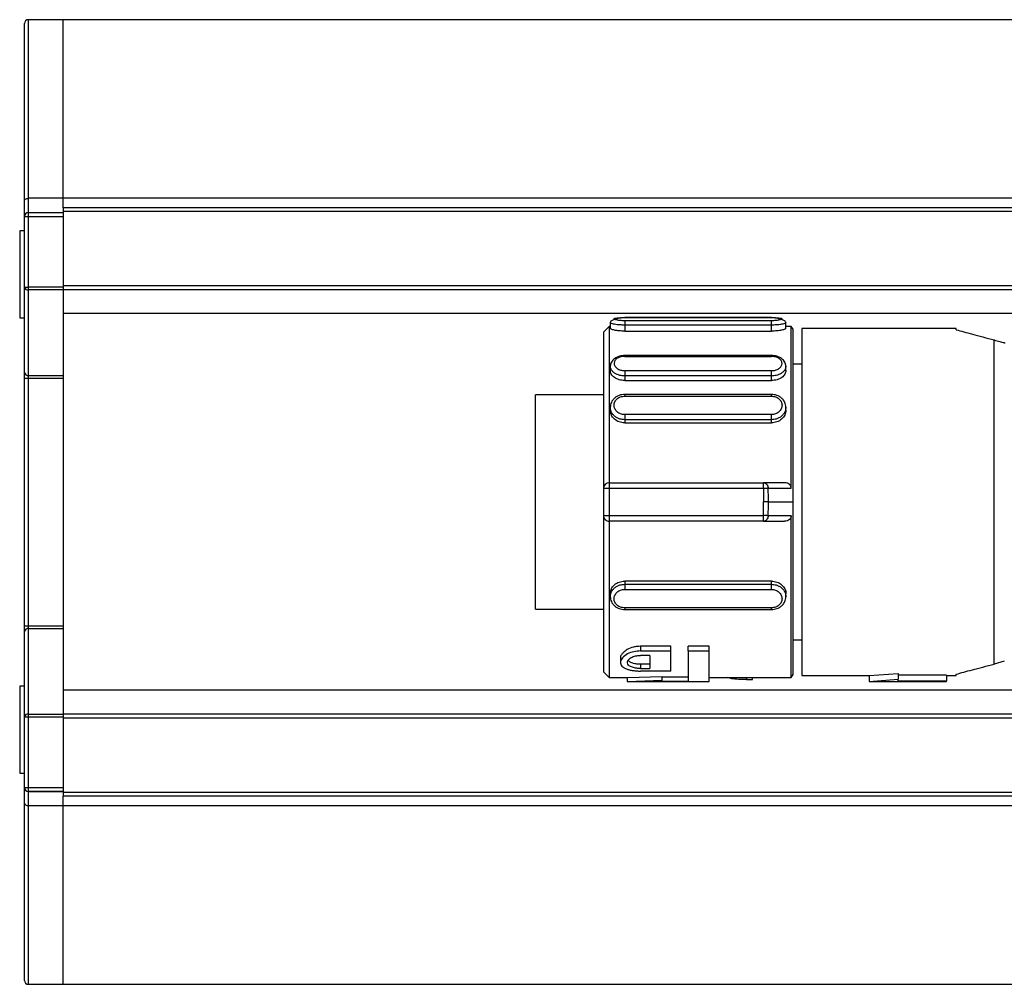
# Model space of a CAD drawing. Header units: millimetres. Extents: x -791 to 2610, y 405 to 804.
# Tile 2 of 16: x -284 to -233, y 405 to 455. Entities that reach past the tile are written whole.
import ezdxf

# ---------------------------------------------------------------- set-up
doc = ezdxf.new("R2010")
doc.units = ezdxf.units.MM

# ---------------------------------------------------------------- blocks, each defined once
blk = doc.blocks.new('Drawing View4')
at = {"color": 7, "linetype": 'Continuous', "lineweight": 25}
for p, q in [((-102.525, 19.114), (-102.525, 28.3)), ((-100.525, 28.5), (-102.325, 28.5)), ((-102.325, 19.24), (-102.325, 28.5)), ((795.475, 28.5), (-100.525, 28.5)), ((-100.525, 19.24), (-100.525, 28.5)), ((-100.525, 19.241), (-100.525, 28.5)), ((-102.525, 18.3), (-102.525, 19.114)), ((-100.525, 19.24), (-102.325, 19.24)), ((-102.325, 18.5), (-102.325, 19.24)), ((-100.525, 18.75), (-100.525, 19.241)), ((-27.525, 19.241), (-100.525, 19.241)), ((-102.325, 18.3), (-102.325, 18.5)), ((-102.325, 18.5), (-100.525, 18.5)), ((-27.525, 18.75), (-100.525, 18.75)), ((-100.525, 18.75), (-100.525, 18.55)), ((-100.525, 18.55), (-100.525, 14.7)), ((-27.525, 18.55), (-100.525, 18.55)), ((-102.525, 14.635), (-102.525, 18.3)), ((-102.525, 18.3), (-102.325, 18.3)), ((-102.325, 14.635), (-102.325, 18.3)), ((-102.325, 18.3), (-100.525, 18.3)), ((-102.525, 17.55), (-102.775, 17.55)), ((-102.775, 17.55), (-102.775, 13.05)), ((-102.525, 14.635), (-102.325, 14.635)), ((-102.525, 10.203), (-102.525, 14.635)), ((-100.525, 14.635), (-102.325, 14.635)), ((-102.325, 14.491), (-102.325, 14.635)), ((-100.525, 14.491), (-102.325, 14.491)), ((-102.325, 10.059), (-102.325, 14.491)), ((-100.525, 14.7), (-100.525, 14.5)), ((-27.525, 14.7), (-100.525, 14.7)), ((-100.525, 14.5), (-100.525, 14.491)), ((-27.525, 14.5), (-100.525, 14.5)), ((-100.525, 14.491), (-100.525, 10.059)), ((-102.775, 13.05), (-102.525, 13.05)), ((-27.525, 13.262), (-100.525, 13.262)), ((-72.175, 12.797), (-72.175, 12.5)), ((-63.825, 13.062), (-71.425, 13.062)), ((-71.425, 13.061), (-63.825, 13.061)), ((-71.425, 13.06), (-71.425, 13.061)), ((-63.825, 12.895), (-71.425, 12.895)), ((-63.825, 13.061), (-63.825, 13.06)), ((-63.075, 12.5), (-63.075, 12.797)), ((-72.225, 12.6), (-72.525, 12.3)), ((-72.525, 12.3), (-72.525, 4.2)), ((-72.175, 12.6), (-72.225, 12.6)), ((-71.425, 12.67), (-71.425, 12.359)), ((-63.825, 12.67), (-71.425, 12.67)), ((-71.425, 12.359), (-63.825, 12.359)), ((-63.825, 12.359), (-63.825, 12.67)), ((-62.802, 12.6), (-63.075, 12.6)), ((-62.705, 12.45), (-62.802, 12.6)), ((-62.802, 4.213), (-62.802, 12.6)), ((-62.705, 3.5), (-62.705, 12.45)), ((-54.253, 12.5), (-62.253, 12.5)), ((-62.253, 12.5), (-62.253, -5.5)), ((-54.253, 12.428), (-54.253, 12.5)), ((-52.277, -4.898), (-52.277, 11.898)), ((-63.825, 11.092), (-71.425, 11.092)), ((-71.425, 11.05), (-63.825, 11.049)), ((-63.825, 11.089), (-63.825, 11.09)), ((-72.175, 10.541), (-72.175, 10.316)), ((-63.825, 10.306), (-71.425, 10.306)), ((-63.075, 10.315), (-63.075, 10.539)), ((-62.253, 10.65), (-62.705, 10.65)), ((-62.253, 10.65), (-62.705, 10.65)), ((-102.525, 9.915), (-102.525, 10.203)), ((-102.525, 9.915), (-102.325, 9.915)), ((-102.525, -2.915), (-102.525, 9.915)), ((-102.325, 10.059), (-100.525, 10.059)), ((-102.325, 9.915), (-102.325, 10.059)), ((-102.325, 9.915), (-100.525, 9.915)), ((-102.325, -2.915), (-102.325, 9.915)), ((-100.525, 10.059), (-100.525, 9.915)), ((-100.525, 9.915), (-100.525, -2.915)), ((-63.825, 10.032), (-71.425, 10.032)), ((-71.425, 10.032), (-71.425, 9.796)), ((-71.425, 9.796), (-63.825, 9.796)), ((-63.825, 9.796), (-63.825, 10.032)), ((-72.525, 9.05), (-76.053, 9.05)), ((-76.053, 3.5), (-76.053, 9.05)), ((-63.825, 9.072), (-71.425, 9.072)), ((-71.425, 9.068), (-71.425, 9.068)), ((-71.425, 8.986), (-63.825, 8.986)), ((-63.825, 9.068), (-63.825, 9.068)), ((-72.175, 8.411), (-72.175, 8.255)), ((-63.075, 8.255), (-63.075, 8.411)), ((-63.825, 8.028), (-71.425, 8.028)), ((-63.825, 7.764), (-71.425, 7.764)), ((-71.425, 7.764), (-71.425, 7.599)), ((-63.825, 7.599), (-63.825, 7.764)), ((-71.425, 7.599), (-63.825, 7.599)), ((-72.525, 4.2), (-72.525, 2.8)), ((-72.225, 4.5), (-72.225, 4.2)), ((-72.225, 4.5), (-64.243, 4.5)), ((-72.225, 4.2), (-72.225, 2.8)), ((-64.243, 4.2), (-72.225, 4.2)), ((-63.142, 4.5), (-64.243, 4.5)), ((-63.992, 4.211), (-62.802, 4.213)), ((-76.053, -2.05), (-76.053, 3.5)), ((-63.977, 3.5), (-62.705, 3.5)), ((-62.705, -5.45), (-62.705, 3.5)), ((-72.525, 2.8), (-72.525, -5.3)), ((-72.225, 2.8), (-64.243, 2.8)), ((-62.802, 2.787), (-63.991, 2.789)), ((-62.802, -5.6), (-62.802, 2.787)), ((-64.243, 2.5), (-72.225, 2.5)), ((-64.243, 2.5), (-63.142, 2.5)), ((-63.825, -0.599), (-71.425, -0.599)), ((-71.425, -0.599), (-71.425, -0.764)), ((-71.425, -0.764), (-63.825, -0.764)), ((-63.825, -0.764), (-63.825, -0.599)), ((-72.175, -1.255), (-72.175, -1.411)), ((-71.425, -1.028), (-63.825, -1.028)), ((-63.075, -1.411), (-63.075, -1.255)), ((-63.825, -1.986), (-71.425, -1.986)), ((-76.053, -2.05), (-72.525, -2.05)), ((-71.425, -2.068), (-71.425, -2.068)), ((-71.425, -2.072), (-63.825, -2.072)), ((-63.825, -2.068), (-63.825, -2.068)), ((-102.525, -2.915), (-102.325, -2.915)), ((-102.525, -3.203), (-102.525, -2.915)), ((-102.325, -3.059), (-102.325, -2.915)), ((-102.325, -2.915), (-100.525, -2.915)), ((-102.325, -7.491), (-102.325, -3.059)), ((-102.325, -3.059), (-100.525, -3.059)), ((-100.525, -2.915), (-100.525, -3.059)), ((-100.525, -3.059), (-100.525, -7.491)), ((-102.525, -7.635), (-102.525, -3.203)), ((-69.038, -3.979), (-70.613, -3.979)), ((-70.613, -3.979), (-70.613, -4.221)), ((-69.038, -4.221), (-69.038, -3.979)), ((-67.058, -3.979), (-68.138, -3.979)), ((-68.138, -4.221), (-68.138, -3.979)), ((-67.058, -4.221), (-67.058, -3.979)), ((-62.705, -3.65), (-62.253, -3.65)), ((-70.613, -4.221), (-69.038, -4.221)), ((-70.118, -4.451), (-70.613, -4.451)), ((-70.118, -4.451), (-70.118, -5.127)), ((-69.038, -5.263), (-69.038, -4.221)), ((-68.138, -4.221), (-67.058, -4.221)), ((-68.138, -4.221), (-68.138, -5.784)), ((-67.058, -5.8), (-67.058, -4.221)), ((-71.648, -4.597), (-71.648, -4.821)), ((-70.613, -4.911), (-70.613, -5.127)), ((-70.118, -4.911), (-70.613, -4.911)), ((-51.757, -4.759), (-52.277, -4.898)), ((-72.525, -5.3), (-72.225, -5.6)), ((-72.225, -5.6), (-71.276, -5.6)), ((-71.288, -5.6), (-69.488, -5.541)), ((-71.288, -5.8), (-71.288, -5.6)), ((-70.613, -5.127), (-70.118, -5.127)), ((-69.038, -5.263), (-70.613, -5.263)), ((-69.488, -5.742), (-69.488, -5.541)), ((-68.138, -5.584), (-69.488, -5.584)), ((-67.058, -5.6), (-62.802, -5.6)), ((-65.114, -5.6), (-65.114, -5.708)), ((-64.808, -5.708), (-64.808, -5.6)), ((-62.802, -5.6), (-62.705, -5.45)), ((-62.253, -5.5), (-58.753, -5.5)), ((-58.753, -5.5), (-57.253, -5.382)), ((-58.753, -5.5), (-58.753, -5.8)), ((-57.253, -5.382), (-57.253, -5.686)), ((-54.753, -5.469), (-57.253, -5.469)), ((-54.753, -5.469), (-54.753, -5.77)), ((-54.753, -5.5), (-54.253, -5.5)), ((-54.253, -5.5), (-54.253, -5.428)), ((-102.525, -6.05), (-102.775, -6.05)), ((-102.775, -6.05), (-102.775, -10.55)), ((-71.291, -5.8), (-67.058, -5.8)), ((-71.288, -5.8), (-69.488, -5.742)), ((-69.488, -5.784), (-69.488, -5.742)), ((-69.488, -5.784), (-68.138, -5.784)), ((-65.114, -5.708), (-64.808, -5.708)), ((-58.756, -5.8), (-54.753, -5.8)), ((-58.753, -5.8), (-57.253, -5.686)), ((-57.253, -5.77), (-57.253, -5.686)), ((-57.253, -5.77), (-54.753, -5.77)), ((-54.753, -5.8), (-54.753, -5.77)), ((-27.525, -6.262), (-100.525, -6.262)), ((-102.525, -11.3), (-102.525, -7.635)), ((-102.525, -7.635), (-102.325, -7.635)), ((-102.325, -7.635), (-102.325, -7.491)), ((-102.325, -7.491), (-100.525, -7.491)), ((-102.325, -11.3), (-102.325, -7.635)), ((-102.325, -7.635), (-100.525, -7.635)), ((-100.525, -7.491), (-100.525, -7.5)), ((-27.525, -7.5), (-100.525, -7.5)), ((-100.525, -7.5), (-100.525, -7.7)), ((-100.525, -7.7), (-100.525, -11.55)), ((-27.525, -7.7), (-100.525, -7.7)), ((-102.775, -10.55), (-102.525, -10.55)), ((-102.525, -11.3), (-102.325, -11.3)), ((-102.525, -11.3), (-102.525, -11.3)), ((-102.525, -12.115), (-102.525, -11.3)), ((-102.325, -11.5), (-102.325, -11.3)), ((-102.325, -11.3), (-100.525, -11.3)), ((-102.325, -11.5), (-100.525, -11.5)), ((-100.525, -11.5), (-102.325, -11.5)), ((-102.325, -12.241), (-102.325, -11.5)), ((-102.325, -11.5), (-102.325, -11.5)), ((-100.525, -11.55), (-100.525, -11.75)), ((-27.525, -11.55), (-100.525, -11.55)), ((-102.525, -21.3), (-102.525, -12.115)), ((-100.525, -12.241), (-102.325, -12.241)), ((-102.325, -21.5), (-102.325, -12.241)), ((-100.525, -12.241), (-100.525, -11.75)), ((-27.525, -11.75), (-100.525, -11.75)), ((-100.525, -21.5), (-100.525, -12.241)), ((-100.525, -21.5), (-100.525, -12.241)), ((-27.525, -12.241), (-100.525, -12.241)), ((-102.325, -21.5), (-100.525, -21.5)), ((-100.525, -21.5), (795.475, -21.5))]:
    blk.add_line(p, q, dxfattribs=at)
at = {"color": 7, "linetype": 'Continuous', "lineweight": 25, "flags": 128}
for points in [[(-102.525, 19.114), (-102.521, 19.139), (-102.51, 19.163), (-102.491, 19.184), (-102.466, 19.203), (-102.436, 19.219), (-102.401, 19.231), (-102.364, 19.238), (-102.325, 19.24)], [(-72.225, 12.6), (-72.225, 12.403), (-72.225, 11.819), (-72.225, 10.874), (-72.225, 9.61), (-72.225, 8.08), (-72.225, 6.352), (-72.225, 4.5)], [(-72.225, 4.2), (-72.283, 4.2), (-72.34, 4.2), (-72.392, 4.2), (-72.437, 4.2), (-72.474, 4.2), (-72.502, 4.2), (-72.519, 4.2), (-72.525, 4.2)], [(-64.243, 4.2), (-64.243, 4.259), (-64.243, 4.315), (-64.243, 4.367), (-64.243, 4.412), (-64.243, 4.449), (-64.243, 4.477), (-64.243, 4.494), (-64.243, 4.5)], [(-63.992, 4.211), (-64.014, 4.21), (-64.039, 4.209), (-64.068, 4.207), (-64.1, 4.206), (-64.134, 4.205), (-64.169, 4.203), (-64.206, 4.202), (-64.243, 4.2)], [(-63.977, 3.5), (-63.999, 3.5), (-64.025, 3.5), (-64.053, 3.5), (-64.085, 3.5), (-64.119, 3.5), (-64.154, 3.5), (-64.191, 3.5), (-64.228, 3.5)], [(-72.525, 2.8), (-72.519, 2.8), (-72.502, 2.8), (-72.474, 2.8), (-72.437, 2.8), (-72.392, 2.8), (-72.34, 2.8), (-72.283, 2.8), (-72.225, 2.8)], [(-72.225, 2.8), (-72.225, 2.741), (-72.225, 2.685), (-72.225, 2.633), (-72.225, 2.588), (-72.225, 2.551), (-72.225, 2.523), (-72.225, 2.506), (-72.225, 2.5)], [(-63.991, 2.789), (-64.014, 2.79), (-64.039, 2.791), (-64.068, 2.793), (-64.1, 2.794), (-64.134, 2.795), (-64.169, 2.797), (-64.206, 2.798), (-64.243, 2.8)], [(-64.243, 2.5), (-64.243, 2.506), (-64.243, 2.523), (-64.243, 2.551), (-64.243, 2.588), (-64.243, 2.633), (-64.243, 2.685), (-64.243, 2.741), (-64.243, 2.8)], [(-102.525, -12.115), (-102.521, -12.14), (-102.51, -12.163), (-102.491, -12.185), (-102.466, -12.204), (-102.436, -12.22), (-102.401, -12.232), (-102.364, -12.239), (-102.325, -12.241)]]:
    blk.add_lwpolyline(points, dxfattribs=at)
at = {"color": 7, "linetype": 'Continuous', "lineweight": 25}
for centre, radius, start, end in [((-102.325, 28.3), 0.2, 90, 180), ((-102.325, 18.3), 0.2, 90, 180), ((-102.349, 14.668), 0.179, 190.8431, 277.7674), ((-102.349, 10.236), 0.179, 190.8431, 277.7674), ((-72.225, 4.2), 0.3, 90, 180), ((-80.811, 3.5), 16.835, 0.0007, 2.42), ((-80.81, 3.5), 16.582, 357.5799, 359.9995), ((-80.81, 3.5), 16.834, 357.58, 359.9993), ((-72.225, 2.8), 0.3, 180, 270.0002), ((-102.349, -3.236), 0.179, 82.2326, 169.1569), ((-102.349, -7.668), 0.179, 82.2326, 169.1569), ((-102.325, -11.3), 0.2, 180, 270), ((-102.325, -11.3), 0.2, 180, 270), ((-102.325, -21.3), 0.2, 180, 270)]:
    blk.add_arc(centre, radius, start, end, dxfattribs=at)
for points, knots in [([(-71.425, 13.052), (-71.468, 13.048), (-71.555, 13.04), (-71.689, 13.021), (-71.82, 12.995), (-71.939, 12.964), (-72.041, 12.928), (-72.117, 12.887), (-72.166, 12.842), (-72.172, 12.811), (-72.175, 12.795)], [0, 0, 0, 0, 0.114211, 0.23268, 0.355023, 0.480626, 0.608722, 0.738501, 0.869166, 1, 1, 1, 1]), ([(-71.425, 12.67), (-71.51, 12.672), (-71.647, 12.674), (-71.825, 12.691), (-71.96, 12.71), (-72.066, 12.733), (-72.153, 12.763), (-72.167, 12.784), (-72.175, 12.797)], [0, 0, 0, 0, 0.215402, 0.349232, 0.500196, 0.651033, 0.784822, 1, 1, 1, 1]), ([(-71.425, 12.895), (-71.497, 12.897), (-71.642, 12.901), (-71.825, 12.927), (-71.947, 12.96), (-71.989, 12.995), (-71.947, 13.025), (-71.825, 13.046), (-71.642, 13.059), (-71.497, 13.061), (-71.425, 13.061)], [0, 0, 0, 0, 0.124106, 0.248734, 0.374111, 0.499999, 0.625886, 0.751263, 0.875889, 1, 1, 1, 1]), ([(-71.425, 13.05), (-71.425, 13.052), (-71.425, 13.062), (-71.425, 13.061), (-71.425, 13.06)], [0, 0, 0, 0, 0.113961, 1, 1, 1, 1]), ([(-63.825, 13.06), (-63.825, 13.061), (-63.825, 13.062), (-63.825, 13.052), (-63.825, 13.05)], [0, 0, 0, 0, 0.886055, 1, 1, 1, 1]), ([(-63.825, 13.061), (-63.753, 13.061), (-63.608, 13.059), (-63.425, 13.046), (-63.303, 13.025), (-63.261, 12.995), (-63.303, 12.96), (-63.425, 12.927), (-63.608, 12.901), (-63.753, 12.897), (-63.825, 12.895)], [0, 0, 0, 0, 0.1241105, 0.2487374, 0.374114, 0.5000014, 0.6258894, 0.7512656, 0.8758944, 1, 1, 1, 1]), ([(-63.075, 12.795), (-63.078, 12.811), (-63.084, 12.842), (-63.133, 12.887), (-63.209, 12.928), (-63.311, 12.964), (-63.43, 12.995), (-63.561, 13.021), (-63.695, 13.04), (-63.782, 13.048), (-63.825, 13.052)], [0, 0, 0, 0, 0.130834, 0.261499, 0.391278, 0.519374, 0.644977, 0.76732, 0.885789, 1, 1, 1, 1]), ([(-63.075, 12.797), (-63.083, 12.784), (-63.096, 12.763), (-63.183, 12.733), (-63.289, 12.71), (-63.424, 12.691), (-63.603, 12.674), (-63.74, 12.672), (-63.825, 12.67)], [0, 0, 0, 0, 0.2148214, 0.3486024, 0.4993956, 0.6505691, 0.784537, 1, 1, 1, 1]), ([(-71.425, 12.359), (-71.523, 12.361), (-71.72, 12.366), (-71.968, 12.405), (-72.141, 12.454), (-72.164, 12.485), (-72.175, 12.5)], [0, 0, 0, 0, 0.249102, 0.500264, 0.751374, 1, 1, 1, 1]), ([(-63.075, 12.5), (-63.086, 12.485), (-63.109, 12.454), (-63.282, 12.405), (-63.53, 12.366), (-63.727, 12.361), (-63.825, 12.359)], [0, 0, 0, 0, 0.249179, 0.499184, 0.75158, 1, 1, 1, 1]), ([(-54.253, 12.428), (-53.993, 12.358), (-53.47, 12.218), (-52.676, 12.005), (-52.277, 11.898)], [0, 0, 0, 0, 0.496441, 1, 1, 1, 1]), ([(-52.277, 11.898), (-52.182, 11.873), (-52.02, 11.829), (-51.839, 11.781), (-51.763, 11.76)], [0, 0, 0, 0, 0.580293, 1, 1, 1, 1]), ([(-51.763, 11.76), (-51.754, 11.758), (-51.735, 11.754), (-51.716, 11.752), (-51.707, 11.751)], [0, 0, 0, 0, 0.499272, 1, 1, 1, 1]), ([(-71.412, 11.093), (-71.458, 11.091), (-71.552, 11.088), (-71.692, 11.057), (-71.826, 11.008), (-71.946, 10.94), (-72.045, 10.855), (-72.12, 10.757), (-72.167, 10.649), (-72.172, 10.574), (-72.175, 10.536)], [0, 0, 0, 0, 0.118978, 0.240451, 0.364104, 0.489533, 0.616272, 0.743873, 0.871907, 1, 1, 1, 1]), ([(-71.425, 11.05), (-71.495, 11.045), (-71.637, 11.036), (-71.82, 10.957), (-71.944, 10.84), (-71.989, 10.696), (-71.949, 10.547), (-71.827, 10.417), (-71.643, 10.325), (-71.497, 10.312), (-71.425, 10.306)], [0, 0, 0, 0, 0.120411, 0.243943, 0.369922, 0.495539, 0.623004, 0.749648, 0.875959, 1, 1, 1, 1]), ([(-71.425, 11.09), (-71.425, 11.09), (-71.425, 11.09), (-71.425, 11.063), (-71.425, 11.05)], [0, 0, 0, 0, 0.480716, 1, 1, 1, 1]), ([(-63.075, 10.534), (-63.077, 10.572), (-63.083, 10.646), (-63.129, 10.753), (-63.202, 10.851), (-63.299, 10.935), (-63.417, 11.003), (-63.548, 11.053), (-63.686, 11.085), (-63.779, 11.089), (-63.825, 11.091)], [0, 0, 0, 0, 0.128086, 0.256115, 0.383712, 0.510449, 0.635879, 0.759537, 0.881011, 1, 1, 1, 1]), ([(-63.825, 11.049), (-63.825, 11.063), (-63.825, 11.088), (-63.825, 11.089), (-63.825, 11.089)], [0, 0, 0, 0, 0.568321, 1, 1, 1, 1]), ([(-63.825, 10.306), (-63.755, 10.311), (-63.612, 10.321), (-63.43, 10.411), (-63.306, 10.537), (-63.261, 10.685), (-63.301, 10.83), (-63.423, 10.951), (-63.607, 11.033), (-63.753, 11.044), (-63.825, 11.049)], [0, 0, 0, 0, 0.120506, 0.244024, 0.369966, 0.495563, 0.623129, 0.749761, 0.875999, 1, 1, 1, 1]), ([(-71.425, 10.032), (-71.511, 10.038), (-71.649, 10.048), (-71.827, 10.109), (-71.961, 10.181), (-72.066, 10.273), (-72.153, 10.393), (-72.167, 10.484), (-72.175, 10.541)], [0, 0, 0, 0, 0.218786, 0.351803, 0.500279, 0.651082, 0.784874, 1, 1, 1, 1]), ([(-71.425, 9.796), (-71.524, 9.804), (-71.722, 9.819), (-71.966, 9.946), (-72.145, 10.118), (-72.165, 10.25), (-72.175, 10.316)], [0, 0, 0, 0, 0.250034, 0.500138, 0.750142, 1, 1, 1, 1]), ([(-63.075, 10.539), (-63.083, 10.483), (-63.096, 10.392), (-63.183, 10.271), (-63.288, 10.179), (-63.423, 10.106), (-63.601, 10.046), (-63.739, 10.036), (-63.825, 10.03)], [0, 0, 0, 0, 0.214375, 0.34824, 0.499298, 0.649015, 0.782516, 1, 1, 1, 1]), ([(-63.076, 10.315), (-63.085, 10.25), (-63.103, 10.12), (-63.25, 9.975), (-63.399, 9.884), (-63.575, 9.813), (-63.724, 9.803), (-63.825, 9.795)], [0, 0, 0, 0, 0.242436, 0.493073, 0.621659, 0.745623, 1, 1, 1, 1]), ([(-71.425, 9.071), (-71.472, 9.07), (-71.568, 9.066), (-71.708, 9.028), (-71.84, 8.968), (-71.956, 8.885), (-72.053, 8.782), (-72.123, 8.665), (-72.168, 8.536), (-72.173, 8.446), (-72.175, 8.401)], [0, 0, 0, 0, 0.121254, 0.244083, 0.368306, 0.493617, 0.619714, 0.746314, 0.873153, 1, 1, 1, 1]), ([(-71.425, 8.028), (-71.497, 8.036), (-71.642, 8.051), (-71.825, 8.166), (-71.947, 8.328), (-71.989, 8.516), (-71.947, 8.702), (-71.825, 8.857), (-71.642, 8.965), (-71.497, 8.979), (-71.425, 8.986)], [0, 0, 0, 0, 0.1241105, 0.2487374, 0.374114, 0.5000014, 0.6258894, 0.7512656, 0.8758944, 1, 1, 1, 1]), ([(-71.425, 9.068), (-71.425, 9.068), (-71.425, 9.069), (-71.425, 9.043), (-71.425, 9.005), (-71.425, 8.986)], [0, 0, 0, 0, 0.148719, 0.57436, 1, 1, 1, 1]), ([(-63.075, 8.402), (-63.077, 8.446), (-63.082, 8.536), (-63.126, 8.665), (-63.197, 8.783), (-63.294, 8.885), (-63.41, 8.968), (-63.542, 9.028), (-63.682, 9.066), (-63.778, 9.07), (-63.825, 9.071)], [0, 0, 0, 0, 0.126845, 0.253683, 0.380283, 0.50638, 0.631691, 0.755908, 0.878745, 1, 1, 1, 1]), ([(-63.825, 8.986), (-63.825, 9.005), (-63.825, 9.043), (-63.825, 9.069), (-63.825, 9.068), (-63.825, 9.068)], [0, 0, 0, 0, 0.425635, 0.851269, 1, 1, 1, 1]), ([(-63.825, 8.986), (-63.753, 8.979), (-63.608, 8.965), (-63.425, 8.857), (-63.303, 8.702), (-63.261, 8.516), (-63.303, 8.328), (-63.425, 8.166), (-63.608, 8.051), (-63.753, 8.036), (-63.825, 8.028)], [0, 0, 0, 0, 0.1241105, 0.2487374, 0.374114, 0.5000014, 0.6258894, 0.7512656, 0.8758944, 1, 1, 1, 1]), ([(-71.425, 7.599), (-71.523, 7.609), (-71.72, 7.63), (-71.968, 7.784), (-72.141, 8.002), (-72.164, 8.171), (-72.175, 8.255)], [0, 0, 0, 0, 0.250014, 0.500108, 0.750297, 1, 1, 1, 1]), ([(-71.425, 7.764), (-71.51, 7.771), (-71.647, 7.782), (-71.825, 7.859), (-71.96, 7.951), (-72.066, 8.068), (-72.153, 8.22), (-72.166, 8.337), (-72.174, 8.409)], [0, 0, 0, 0, 0.216107, 0.350167, 0.501279, 0.652267, 0.786207, 1, 1, 1, 1]), ([(-63.075, 8.41), (-63.083, 8.338), (-63.096, 8.221), (-63.183, 8.069), (-63.289, 7.951), (-63.424, 7.859), (-63.603, 7.782), (-63.74, 7.771), (-63.825, 7.764)], [0, 0, 0, 0, 0.213289, 0.347331, 0.498418, 0.649887, 0.784116, 1, 1, 1, 1]), ([(-63.075, 8.255), (-63.086, 8.171), (-63.109, 8.002), (-63.282, 7.784), (-63.53, 7.629), (-63.727, 7.609), (-63.825, 7.599)], [0, 0, 0, 0, 0.249178, 0.499183, 0.751578, 1, 1, 1, 1]), ([(-64.243, 4.2), (-64.238, 4.069), (-64.23, 3.836), (-64.229, 3.603), (-64.228, 3.5)], [0, 0, 0, 0, 0.559981, 1, 1, 1, 1]), ([(-62.802, 4.213), (-62.803, 4.23), (-62.806, 4.266), (-62.823, 4.318), (-62.851, 4.366), (-62.902, 4.424), (-62.999, 4.485), (-63.09, 4.495), (-63.142, 4.5)], [0, 0, 0, 0, 0.107501, 0.216773, 0.329066, 0.445532, 0.688974, 1, 1, 1, 1]), ([(-62.802, 2.787), (-62.803, 2.769), (-62.805, 2.734), (-62.823, 2.682), (-62.85, 2.634), (-62.904, 2.574), (-63.001, 2.514), (-63.093, 2.505), (-63.142, 2.5)], [0, 0, 0, 0, 0.107534, 0.215501, 0.32879, 0.444966, 0.704581, 1, 1, 1, 1]), ([(-72.225, 2.5), (-72.225, 1.758), (-72.225, 0.274), (-72.225, -1.737), (-72.225, -3.435), (-72.225, -4.694), (-72.225, -5.474), (-72.225, -5.541), (-72.225, -5.573)], [0, 0, 0, 0, 0.169797, 0.339593, 0.50939, 0.679186, 0.848983, 1, 1, 1, 1]), ([(-72.175, -1.255), (-72.164, -1.171), (-72.141, -1.002), (-71.968, -0.784), (-71.719, -0.629), (-71.523, -0.609), (-71.425, -0.599)], [0, 0, 0, 0, 0.248812, 0.500086, 0.751215, 1, 1, 1, 1]), ([(-72.174, -1.409), (-72.166, -1.337), (-72.153, -1.221), (-72.066, -1.068), (-71.96, -0.951), (-71.825, -0.859), (-71.647, -0.782), (-71.51, -0.771), (-71.425, -0.764)], [0, 0, 0, 0, 0.213617, 0.347658, 0.498758, 0.649914, 0.783983, 1, 1, 1, 1]), ([(-63.825, -0.599), (-63.728, -0.609), (-63.532, -0.629), (-63.279, -0.783), (-63.123, -0.999), (-63.056, -1.174), (-63.075, -1.255), (-63.075, -1.255)], [0, 0, 0, 0, 0.248211, 0.498722, 0.749558, 0.99975, 1, 1, 1, 1]), ([(-63.825, -0.764), (-63.74, -0.771), (-63.603, -0.782), (-63.425, -0.859), (-63.29, -0.95), (-63.184, -1.068), (-63.097, -1.22), (-63.084, -1.337), (-63.075, -1.409)], [0, 0, 0, 0, 0.216068, 0.350075, 0.501113, 0.652201, 0.786193, 1, 1, 1, 1]), ([(-72.175, -1.401), (-72.173, -1.446), (-72.168, -1.536), (-72.123, -1.665), (-72.053, -1.782), (-71.956, -1.885), (-71.84, -1.968), (-71.708, -2.028), (-71.568, -2.066), (-71.472, -2.07), (-71.425, -2.071)], [0, 0, 0, 0, 0.126847, 0.253686, 0.380286, 0.506383, 0.631693, 0.755916, 0.878746, 1, 1, 1, 1]), ([(-71.425, -1.986), (-71.497, -1.979), (-71.642, -1.965), (-71.825, -1.857), (-71.947, -1.702), (-71.989, -1.516), (-71.947, -1.328), (-71.825, -1.166), (-71.642, -1.051), (-71.497, -1.036), (-71.425, -1.028)], [0, 0, 0, 0, 0.124106, 0.248734, 0.374111, 0.499999, 0.625886, 0.751263, 0.875889, 1, 1, 1, 1]), ([(-63.825, -1.028), (-63.753, -1.036), (-63.608, -1.051), (-63.425, -1.166), (-63.303, -1.328), (-63.261, -1.516), (-63.303, -1.702), (-63.425, -1.857), (-63.608, -1.965), (-63.753, -1.979), (-63.825, -1.986)], [0, 0, 0, 0, 0.124111, 0.248737, 0.374114, 0.500001, 0.625889, 0.751266, 0.875894, 1, 1, 1, 1]), ([(-63.825, -2.071), (-63.778, -2.07), (-63.682, -2.066), (-63.542, -2.028), (-63.41, -1.968), (-63.294, -1.885), (-63.197, -1.782), (-63.126, -1.665), (-63.082, -1.536), (-63.077, -1.446), (-63.075, -1.401)], [0, 0, 0, 0, 0.121254, 0.244083, 0.368307, 0.493617, 0.619714, 0.746314, 0.873153, 1, 1, 1, 1]), ([(-71.425, -1.986), (-71.425, -2.005), (-71.425, -2.043), (-71.425, -2.069), (-71.425, -2.068), (-71.425, -2.068)], [0, 0, 0, 0, 0.425638, 0.851277, 1, 1, 1, 1]), ([(-63.825, -2.068), (-63.825, -2.068), (-63.825, -2.069), (-63.825, -2.043), (-63.825, -2.005), (-63.825, -1.986)], [0, 0, 0, 0, 0.148721, 0.57436, 1, 1, 1, 1]), ([(-70.613, -3.979), (-70.672, -3.981), (-70.792, -3.986), (-71.038, -4.033), (-71.298, -4.135), (-71.496, -4.289), (-71.605, -4.429), (-71.663, -4.535), (-71.642, -4.589), (-71.639, -4.597)], [0, 0, 0, 0, 0.1001464, 0.2061269, 0.4390935, 0.6365815, 0.7856782, 0.9681485, 1, 1, 1, 1]), ([(-70.613, -4.221), (-70.731, -4.229), (-70.978, -4.246), (-71.312, -4.379), (-71.566, -4.573), (-71.679, -4.8), (-71.618, -4.974), (-71.484, -5.086), (-71.35, -5.152), (-71.187, -5.203), (-71.006, -5.238), (-70.812, -5.259), (-70.679, -5.262), (-70.613, -5.263)], [0, 0, 0, 0, 0.101914, 0.214829, 0.346939, 0.490821, 0.631706, 0.697116, 0.762183, 0.823721, 0.884692, 0.942289, 1, 1, 1, 1]), ([(-70.613, -5.127), (-70.656, -5.126), (-70.74, -5.124), (-70.904, -5.104), (-71.091, -5.055), (-71.246, -4.961), (-71.304, -4.837), (-71.263, -4.697), (-71.134, -4.585), (-70.986, -4.514), (-70.867, -4.478), (-70.741, -4.455), (-70.656, -4.452), (-70.613, -4.451)], [0, 0, 0, 0, 0.056584, 0.113199, 0.228949, 0.352882, 0.480242, 0.616196, 0.758031, 0.82278, 0.886406, 0.943414, 1, 1, 1, 1]), ([(-70.613, -4.911), (-70.695, -4.907), (-70.861, -4.9), (-71.072, -4.842), (-71.21, -4.771), (-71.234, -4.716), (-71.242, -4.698)], [0, 0, 0, 0, 0.2756573, 0.563149, 0.8582948, 1, 1, 1, 1]), ([(-54.253, -5.428), (-53.993, -5.356), (-53.47, -5.212), (-52.676, -5.003), (-52.277, -4.898)], [0, 0, 0, 0, 0.496428, 1, 1, 1, 1]), ([(-65.114, -5.708), (-65.254, -5.706), (-65.534, -5.701), (-65.886, -5.666), (-66.017, -5.621), (-66.077, -5.6)], [0, 0, 0, 0, 0.346683, 0.697528, 1, 1, 1, 1])]:
    blk.add_open_spline(points, degree=3, knots=knots, dxfattribs=at)
for points in [[(-71.425, 12.895), (-71.425, 12.887), (-71.425, 12.872), (-71.425, 12.816), (-71.425, 12.746), (-71.425, 12.695), (-71.425, 12.67)], [(-63.825, 12.67), (-63.825, 12.695), (-63.825, 12.746), (-63.825, 12.816), (-63.825, 12.872), (-63.825, 12.887), (-63.825, 12.895)], [(-71.425, 10.306), (-71.425, 10.286), (-71.425, 10.247), (-71.425, 10.171), (-71.425, 10.094), (-71.425, 10.053), (-71.425, 10.032)], [(-63.825, 10.032), (-63.825, 10.053), (-63.825, 10.094), (-63.825, 10.171), (-63.825, 10.246), (-63.825, 10.286), (-63.825, 10.306)], [(-71.425, 8.028), (-71.425, 8.005), (-71.425, 7.958), (-71.425, 7.881), (-71.425, 7.81), (-71.425, 7.779), (-71.425, 7.764)], [(-63.825, 7.764), (-63.825, 7.779), (-63.825, 7.81), (-63.825, 7.881), (-63.825, 7.958), (-63.825, 8.005), (-63.825, 8.028)], [(-64.243, 4.5), (-64.211, 4.496), (-64.146, 4.487), (-64.064, 4.421), (-64.006, 4.325), (-63.996, 4.249), (-63.992, 4.211)], [(-63.991, 2.789), (-63.996, 2.751), (-64.006, 2.675), (-64.064, 2.579), (-64.146, 2.513), (-64.211, 2.504), (-64.243, 2.5)], [(-71.425, -0.764), (-71.425, -0.779), (-71.425, -0.81), (-71.425, -0.881), (-71.425, -0.958), (-71.425, -1.005), (-71.425, -1.028)], [(-63.825, -1.028), (-63.825, -1.005), (-63.825, -0.958), (-63.825, -0.881), (-63.825, -0.81), (-63.825, -0.779), (-63.825, -0.764)]]:
    blk.add_open_spline(points, degree=3, dxfattribs=at)

msp = doc.modelspace()

# ---------------------------------------------------------------- block references
at = {"color": 7, "linetype": 'Continuous', "lineweight": 25}
msp.add_blockref('Drawing View4', (-181.515, 426.899), dxfattribs=at)

doc.saveas('drawing.dxf')
